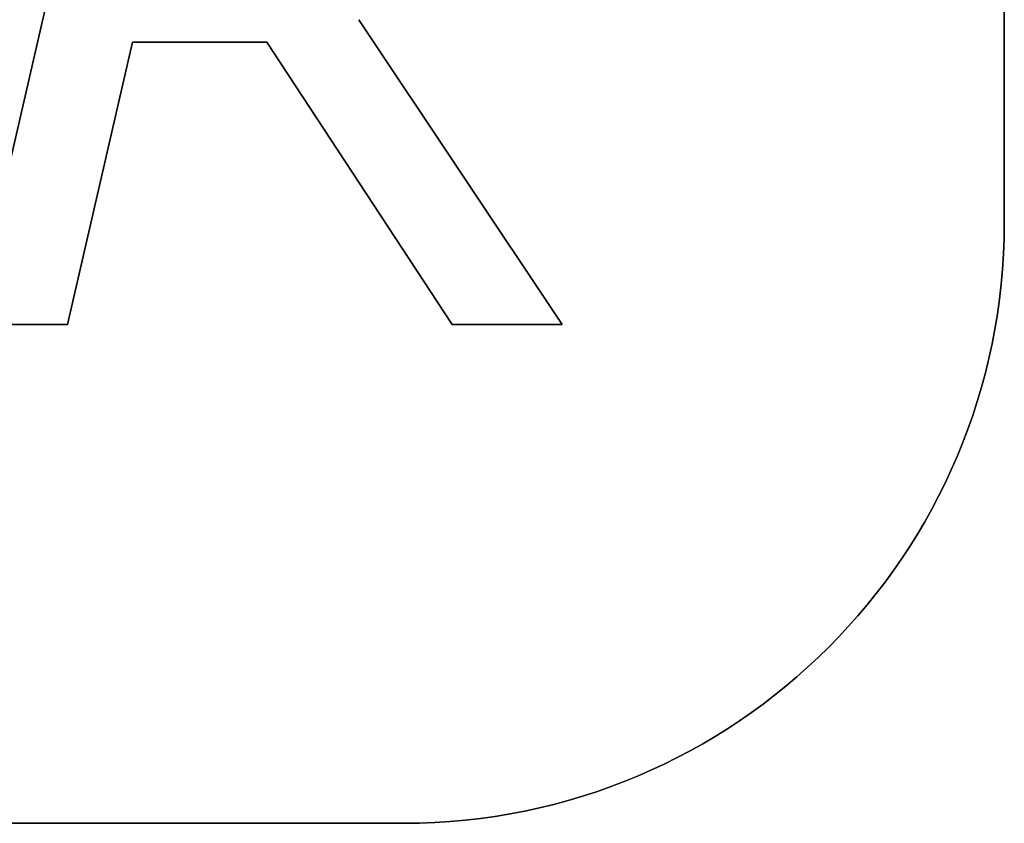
# Model space of a CAD drawing. Extents: x -4.4 to 4.4, y -6.1 to 5.8.
# Tile 88 of 157: x -1.352 to -1.155, y 3.325 to 3.486. Entities that reach past the tile are written whole.
import ezdxf

# ---------------------------------------------------------------- set-up
doc = ezdxf.new("R2010")
doc.units = 0
doc.layers.get('0').update_dxf_attribs({"linetype": 'CONTINUOUS'})

# ---------------------------------------------------------------- blocks, each defined once
blk = doc.blocks.new('*U1')
at = {"extrusion": (0.974338, -0.225092, 0)}
for p, q in [((-1.36123, 3.42471, 5.3045), (-1.32865, 3.56571, 5.3045)), ((-1.32865, 3.56571, 5.304), (-1.36123, 3.42471, 5.304))]:
    blk.add_line(p, q, dxfattribs=at)
for p, q in [((-1.32865, 3.56571, 5.304), (-1.36123, 3.42471, 5.304)), ((-1.36123, 3.42471, 5.3045), (-1.32865, 3.56571, 5.3045)), ((-1.155, 3.545, 5.305), (-1.155, 3.445, 5.305)), ((-1.155, 3.445, 5.3045), (-1.155, 3.545, 5.3045)), ((-1.28399, 3.4856, 5.3045), (-1.28399, 3.4856, 5.304)), ((-1.24336, 3.42471, 5.304), (-1.28399, 3.4856, 5.304)), ((-1.28399, 3.4856, 5.3045), (-1.24336, 3.42471, 5.3045)), ((-1.34223, 3.42471, 5.304), (-1.32923, 3.48111, 5.304)), ((-1.32923, 3.48111, 5.3045), (-1.34223, 3.42471, 5.3045)), ((-1.32923, 3.48111, 5.304), (-1.30241, 3.48111, 5.304)), ((-1.30241, 3.48111, 5.3045), (-1.32923, 3.48111, 5.3045)), ((-1.30241, 3.48111, 5.304), (-1.26535, 3.42471, 5.304)), ((-1.26535, 3.42471, 5.3045), (-1.30241, 3.48111, 5.3045)), ((-1.155, 3.445, 5.305), (-1.155, 3.445, 5.3045)), ((-1.36123, 3.42471, 5.304), (-1.34223, 3.42471, 5.304)), ((-1.34223, 3.42471, 5.3045), (-1.36123, 3.42471, 5.3045)), ((-1.26535, 3.42471, 5.304), (-1.24336, 3.42471, 5.304)), ((-1.24336, 3.42471, 5.3045), (-1.26535, 3.42471, 5.3045)), ((-1.275, 3.325, 5.305), (-2.235, 3.325, 5.305)), ((-2.235, 3.325, 5.3045), (-1.275, 3.325, 5.3045)), ((-1.275, 3.325, 5.305), (-1.275, 3.325, 5.3045))]:
    blk.add_line(p, q)
at = {"extrusion": (-1, 0, 0)}
for p, q in [((-1.155, 3.445, 5.3045), (-1.155, 3.545, 5.3045)), ((-1.155, 3.545, 5.305), (-1.155, 3.445, 5.305)), ((-1.155, 3.445, 5.305), (-1.155, 3.445, 5.3045))]:
    blk.add_line(p, q, dxfattribs=at)
at = {"extrusion": (-0.831808, -0.555063, 0)}
for p, q in [((-1.28399, 3.4856, 5.3045), (-1.24336, 3.42471, 5.3045)), ((-1.28399, 3.4856, 5.3045), (-1.28399, 3.4856, 5.304)), ((-1.24336, 3.42471, 5.304), (-1.28399, 3.4856, 5.304)), ((-1.24336, 3.42471, 5.3045), (-1.24336, 3.42471, 5.304))]:
    blk.add_line(p, q, dxfattribs=at)
at = {"extrusion": (-0.974425, 0.224714, 0)}
for p, q in [((-1.32923, 3.48111, 5.3045), (-1.34223, 3.42471, 5.3045)), ((-1.34223, 3.42471, 5.304), (-1.32923, 3.48111, 5.304)), ((-1.32923, 3.48111, 5.3045), (-1.32923, 3.48111, 5.304)), ((-1.34223, 3.42471, 5.3045), (-1.34223, 3.42471, 5.304))]:
    blk.add_line(p, q, dxfattribs=at)
at = {"extrusion": (0, 1, 0)}
for p, q in [((-1.30241, 3.48111, 5.3045), (-1.32923, 3.48111, 5.3045)), ((-1.32923, 3.48111, 5.3045), (-1.32923, 3.48111, 5.304)), ((-1.32923, 3.48111, 5.304), (-1.30241, 3.48111, 5.304)), ((-1.30241, 3.48111, 5.3045), (-1.30241, 3.48111, 5.304)), ((-1.34223, 3.42471, 5.3045), (-1.36123, 3.42471, 5.3045)), ((-1.36123, 3.42471, 5.304), (-1.34223, 3.42471, 5.304)), ((-1.34223, 3.42471, 5.3045), (-1.34223, 3.42471, 5.304)), ((-1.24336, 3.42471, 5.3045), (-1.26535, 3.42471, 5.3045)), ((-1.26535, 3.42471, 5.3045), (-1.26535, 3.42471, 5.304)), ((-1.26535, 3.42471, 5.304), (-1.24336, 3.42471, 5.304)), ((-1.24336, 3.42471, 5.3045), (-1.24336, 3.42471, 5.304)), ((-2.235, 3.325, 5.3045), (-1.275, 3.325, 5.3045)), ((-1.275, 3.325, 5.305), (-2.235, 3.325, 5.305)), ((-1.275, 3.325, 5.305), (-1.275, 3.325, 5.3045))]:
    blk.add_line(p, q, dxfattribs=at)
at = {"extrusion": (0.835705, 0.549178, 0)}
for p, q in [((-1.26535, 3.42471, 5.3045), (-1.30241, 3.48111, 5.3045)), ((-1.30241, 3.48111, 5.3045), (-1.30241, 3.48111, 5.304)), ((-1.30241, 3.48111, 5.304), (-1.26535, 3.42471, 5.304)), ((-1.26535, 3.42471, 5.3045), (-1.26535, 3.42471, 5.304))]:
    blk.add_line(p, q, dxfattribs=at)
for centre in [(-1.275, 3.445, 5.305), (-1.275, 3.445, 5.3045), (-1.275, 3.445, 5.3045)]:
    blk.add_arc(centre, 0.12, 270, 0)
at = {"extrusion": (0, 0, -1)}
blk.add_arc((1.275, 3.445, -5.305), 0.12, 180, 270, dxfattribs=at)

msp = doc.modelspace()

# ---------------------------------------------------------------- block references
msp.add_blockref('*U1', (0, 0))

doc.saveas('drawing.dxf')
